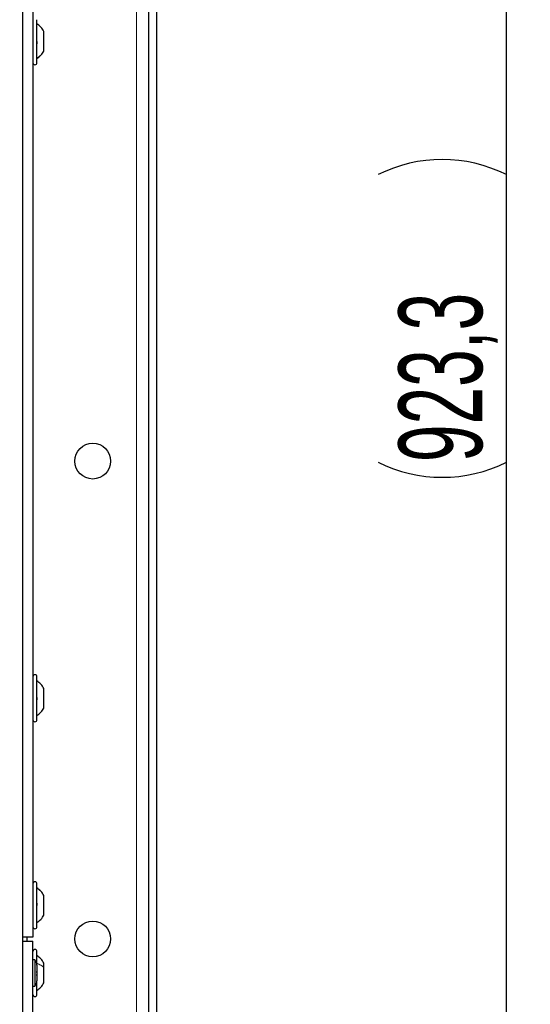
# Paper-space layout 'Blatt3' of a CAD drawing. Header units: millimetres. Extents: x 5 to 418, y 2 to 292.
# Tile 37 of 73: x 124 to 145, y 143 to 184. Entities that reach past the tile are written whole.
import ezdxf

# ---------------------------------------------------------------- set-up
doc = ezdxf.new("R2010")
doc.units = ezdxf.units.MM
doc.layers.add('SLD-0', color=7, linetype='Continuous')
doc.styles.add('SLDTEXTSTYLE0', font='TXT', dxfattribs={"width": 0.605})
doc.dimstyles.new('SLDDIMSTYLE2', dxfattribs={"dimtxt": 3.5, "dimasz": 3.302, "dimexe": 0, "dimexo": 0.0625, "dimgap": 0.875, "dimtad": 1, "dimdec": 1, "dimlfac": 6, "dimrnd": 1e-09, "dimzin": 12, "dimdsep": 46, "dimtxsty": 'SLDTEXTSTYLE0', "dimsah": 1, "dimcen": 0.09, "dimadec": 0, "dimazin": 3, "dimtfac": 1, "dimtofl": 0, "dimtmove": 0, "dimatfit": 3, "dimfxl": 1, "dimfrac": 2, "dimtolj": 1, "dimtzin": 12, "dimarcsym": 0})

# ---------------------------------------------------------------- blocks, each defined once
blk = doc.blocks.new('_D_22')
at = {"layer": 'SLD-0', "color": 7}
for p, q in [((128.84, 248.16), (145.317, 248.16)), ((144.317, 94.273), (144.317, 248.16)), ((115.48, 94.273), (145.317, 94.273))]:
    blk.add_line(p, q, dxfattribs=at)
for centre, start, end in [((141.631, 171.86), 63.4349, 116.5651), ((141.631, 170.572), 243.4349, 296.5651)]:
    blk.add_arc(centre, 6.006, start, end, dxfattribs=at)
for points in [[(144.317, 248.16), (143.809, 244.858), (144.825, 244.858)], [(144.317, 94.273), (144.825, 97.575), (143.809, 97.575)]]:
    blk.add_solid(points, dxfattribs=at)
at = {"layer": 'SLD-0', "color": 7, "insert": (139.805, 165.201), "char_height": 3.5, "attachment_point": 1, "rotation": 90, "style": 'SLDTEXTSTYLE0'}
blk.add_mtext('923,3', dxfattribs=at)

psp = doc.layouts.new('Blatt3')

# ---------------------------------------------------------------- linework, layer by layer
at = {"color": 7, "linetype": 'Continuous', "lineweight": 18}
for p, q in [((128.8398, 102.3264), (128.8398, 248.1598)), ((124.0793, 129.488), (124.0793, 215.3149))]:
    psp.add_line(p, q, dxfattribs=at)
at = {"color": 7, "linetype": 'Continuous', "lineweight": 25}
for p, q in [((129.3398, 225.8054), (129.3398, 142.1808)), ((129.6732, 225.8054), (129.6732, 142.1808)), ((124.0793, 129.488), (124.0793, 215.3149)), ((124.5065, 192.8181), (124.5065, 145.3181)), ((124.6732, 181.9181), (124.6732, 183.7181)), ((124.9648, 182.4117), (124.9648, 183.2302)), ((124.9648, 182.406), (124.9648, 182.4117)), ((124.6732, 154.4181), (124.6732, 156.2181)), ((124.9648, 154.906), (124.9648, 155.7302)), ((124.6732, 145.7514), (124.6732, 147.5514)), ((124.9648, 147.0612), (124.9648, 147.0629)), ((124.9648, 146.2399), (124.9648, 147.0612)), ((124.5065, 145.3181), (124.0793, 145.3181)), ((124.0793, 145.1514), (124.5065, 145.1514)), ((124.2565, 145.3181), (124.2565, 145.1514)), ((124.5065, 129.2348), (124.5065, 145.1514)), ((124.6732, 144.3173), (124.6732, 144.7181)), ((124.5898, 144.3623), (124.5065, 144.3623)), ((124.5898, 144.3623), (124.5898, 143.2739)), ((124.6732, 144.1402), (124.6732, 144.3173)), ((124.6732, 144.1418), (124.6732, 143.4944)), ((124.9648, 144.0469), (124.9648, 144.2306)), ((124.9648, 143.4056), (124.9648, 144.0469)), ((124.6732, 142.9181), (124.6732, 143.4944)), ((124.5065, 143.2739), (124.5898, 143.2739))]:
    psp.add_line(p, q, dxfattribs=at)
for centre in [(127.0065, 165.2431), (127.0065, 145.2431)]:
    psp.add_circle(centre, 0.75, dxfattribs=at)
for centre, radius, start, end in [((124.5898, 181.9181), 0.0833, 180, 360), ((124.5898, 156.2181), 0.0833, 0, 180), ((124.5898, 154.4181), 0.0833, 180, 360), ((124.5898, 147.5514), 0.0833, 0, 180), ((124.5898, 145.7514), 0.0833, 180, 360), ((124.5898, 144.7181), 0.0833, 0, 180), ((124.3398, 144.1418), 0.3333, 0, 41.40962), ((124.3398, 143.4944), 0.3333, 318.59038, 0), ((124.5898, 142.9181), 0.0833, 180, 360)]:
    psp.add_arc(centre, radius, start, end, dxfattribs=at)
for points, knots in [([(124.9648, 183.2302), (124.9254, 183.292), (124.8466, 183.4155), (124.731, 183.5057), (124.6732, 183.5508)], [0, 0, 0, 0, 0.5, 1, 1, 1, 1]), ([(124.6446, 182.8354), (124.6485, 182.8317), (124.6563, 182.8242), (124.6655, 182.8045), (124.6716, 182.7803), (124.6739, 182.7535), (124.6717, 182.7283), (124.6656, 182.7084), (124.6564, 182.6952), (124.6486, 182.6928), (124.6446, 182.6916)], [0, 0, 0, 0, 0.1252217, 0.2494831, 0.3743256, 0.4990628, 0.6238964, 0.749388, 0.8744406, 1, 1, 1, 1]), ([(124.6732, 182.0854), (124.731, 182.1305), (124.8466, 182.2206), (124.9254, 182.3442), (124.9648, 182.406)], [0, 0, 0, 0, 0.5, 1, 1, 1, 1]), ([(124.6446, 155.3767), (124.6485, 155.3738), (124.6563, 155.3682), (124.6655, 155.3507), (124.6716, 155.3278), (124.6739, 155.3013), (124.6717, 155.2751), (124.6656, 155.2532), (124.6564, 155.2374), (124.6486, 155.233), (124.6446, 155.2309)], [0, 0, 0, 0, 0.1252217, 0.2494831, 0.3743256, 0.4990628, 0.6238964, 0.749388, 0.8744406, 1, 1, 1, 1]), ([(124.9648, 147.0629), (124.9254, 147.1246), (124.8466, 147.2479), (124.731, 147.3379), (124.6732, 147.3829)], [0, 0, 0, 0, 0.5, 1, 1, 1, 1]), ([(124.6446, 146.76), (124.6485, 146.7584), (124.6563, 146.7552), (124.6655, 146.7408), (124.6716, 146.7201), (124.6739, 146.6945), (124.6717, 146.6677), (124.6656, 146.6439), (124.6564, 146.6251), (124.6486, 146.6184), (124.6446, 146.615)], [0, 0, 0, 0, 0.1252217, 0.2494831, 0.3743256, 0.4990628, 0.6238964, 0.749388, 0.8744406, 1, 1, 1, 1]), ([(124.6732, 145.9199), (124.731, 145.9649), (124.8466, 146.0549), (124.9254, 146.1783), (124.9648, 146.2399)], [0, 0, 0, 0, 0.5, 1, 1, 1, 1]), ([(124.9648, 144.2306), (124.9254, 144.2924), (124.8466, 144.4161), (124.731, 144.5063), (124.6732, 144.5514)], [0, 0, 0, 0, 0.4999999, 1, 1, 1, 1]), ([(124.6446, 143.8705), (124.6485, 143.8675), (124.6563, 143.8616), (124.6655, 143.8438), (124.6716, 143.8206), (124.6739, 143.7941), (124.6717, 143.768), (124.6656, 143.7464), (124.6564, 143.7309), (124.6486, 143.7269), (124.6446, 143.7249)], [0, 0, 0, 0, 0.1252207, 0.2494814, 0.3743239, 0.4990613, 0.6238954, 0.7493873, 0.8744403, 1, 1, 1, 1]), ([(124.6732, 143.0848), (124.731, 143.1299), (124.8466, 143.2201), (124.9254, 143.3438), (124.9648, 143.4056)], [0, 0, 0, 0, 0.5000001, 1, 1, 1, 1])]:
    psp.add_open_spline(points, degree=3, knots=knots, dxfattribs=at)
at = {"color": 7, "linetype": 'Continuous', "lineweight": 18}
for points in [[(124.6732, 182.0957), (124.731, 182.1401), (124.8466, 182.229), (124.9254, 182.3508), (124.9648, 182.4117)], [(124.6732, 147.38), (124.731, 147.3352), (124.8466, 147.2455), (124.9254, 147.1227), (124.9648, 147.0612)], [(124.6732, 144.2248), (124.731, 144.1998), (124.8466, 144.1498), (124.9254, 144.0812), (124.9648, 144.0469)]]:
    psp.add_open_spline(points, degree=3, dxfattribs=at)
at = {"color": 7, "linetype": 'Continuous', "lineweight": 25}
for points in [[(124.9648, 155.7282), (124.9254, 155.7897), (124.8466, 155.9126), (124.731, 156.0023), (124.6732, 156.0472)], [(124.6732, 154.5855), (124.731, 154.6306), (124.8466, 154.7207), (124.9254, 154.8442), (124.9648, 154.906)]]:
    psp.add_open_spline(points, degree=3, dxfattribs=at)

# ---------------------------------------------------------------- dimensions: what is measured, and where the dimension line sits
at = {"layer": 'SLD-0', "color": 7}
dim = psp.add_linear_dim(base=(144.3165, 248.1598), p1=(115.4796, 94.2725), p2=(128.8398, 248.1598), angle=90, text='(<>)', dimstyle='SLDDIMSTYLE2', dxfattribs=at)
dim.commit()
dim.dimension.update_dxf_attribs({"geometry": '_D_22', "text_midpoint": (144.3165, 171.2161), "dimtype": 160})

doc.saveas('drawing.dxf')
